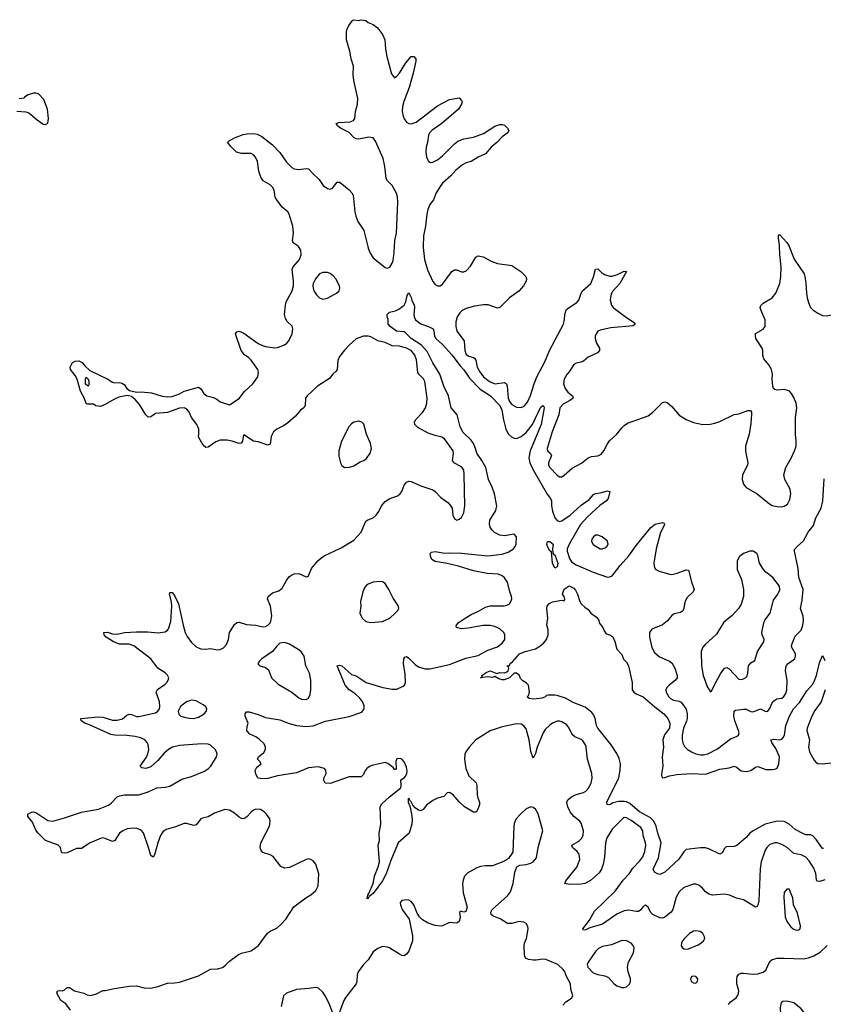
# Model space of a CAD drawing. Header units: inches. Extents: x 1449094 to 1618372, y 389908 to 534307.
# Tile 232 of 256: x 1560374 to 1567096, y 413658 to 421898. Entities that reach past the tile are written whole.
import ezdxf

# ---------------------------------------------------------------- set-up
doc = ezdxf.new("R2010")
doc.units = ezdxf.units.IN
doc.header["$MEASUREMENT"] = 0
doc.layers.add('B5461', color=7, linetype='Continuous')
doc.layers.add('B5462', color=7, linetype='Continuous')

msp = doc.modelspace()

# ---------------------------------------------------------------- linework, layer by layer
at = {"layer": 'B5461', "color": 5}
for points, elevation in [([(1560799.7, 413610), (1560760.5, 413660.5), (1560717, 413690), (1560686, 413750), (1560689.3, 413770.7), (1560710, 413774.8), (1560730, 413771), (1560744.7, 413775.3), (1560770, 413798), (1560790, 413797.3), (1560832, 413772), (1560910, 413752.3), (1560937.3, 413737.3), (1560970, 413732.1), (1561015.8, 413744.2), (1561070, 413773), (1561090, 413773), (1561168, 413790), (1561290, 413808.4), (1561350, 413812.7), (1561414.6, 413794.6), (1561470, 413793.8), (1561530, 413806.2), (1561610, 413835.3), (1561670, 413836.3), (1561710, 413842), (1561870, 413896.1), (1561970, 413951.8), (1562030, 413954.9), (1562070, 413966.5), (1562095.3, 413984.7), (1562130, 414020.3), (1562205.5, 414074.5), (1562230, 414085.3), (1562310, 414106), (1562370.4, 414149.6), (1562447.5, 414252.5), (1562470, 414269.1), (1562524.7, 414295.3), (1562565.1, 414330), (1562598.9, 414370), (1562666.3, 414473.7), (1562766.6, 414550), (1562810, 414574.9), (1562850, 414610.8), (1562869.6, 414650), (1562876.2, 414750), (1562852, 414830), (1562830, 414857.2), (1562810, 414869.2), (1562790, 414874), (1562770, 414869.2), (1562630, 414803.7), (1562590, 414798), (1562559, 414810), (1562493.6, 414893.6), (1562470, 414907.8), (1562408.5, 414928.5), (1562390, 414949.3), (1562386, 414970), (1562390.9, 415010), (1562463.7, 415150), (1562469.5, 415190), (1562466.6, 415210), (1562439.3, 415250), (1562419.3, 415270), (1562387.7, 415287.7), (1562350, 415291.3), (1562330, 415282.9), (1562310, 415267), (1562274.4, 415225.6), (1562250, 415209.7), (1562230, 415212.4), (1562210, 415224), (1562170, 415258.5), (1562130, 415283.1), (1562090, 415288.4), (1562003.5, 415256.5), (1561950, 415225.4), (1561903.1, 415216.9), (1561890, 415209.7), (1561850, 415158.9), (1561830, 415154.5), (1561770, 415170.7), (1561750, 415169.8), (1561676.8, 415143.2), (1561598.6, 415121.4), (1561570, 415101), (1561552.9, 415070), (1561529.1, 415010), (1561501.3, 414910), (1561490, 414889), (1561470, 414902.7), (1561452.2, 414970), (1561410, 415094), (1561390, 415116), (1561356, 415130), (1561330, 415133.2), (1561273.2, 415126.8), (1561235.8, 415110), (1561210, 415089.6), (1561170, 415029.6), (1561150, 415020.5), (1561090, 415046.3), (1561070, 415049.7), (1561050, 415046.6), (1560963.8, 415010), (1560890, 414962), (1560850, 414960.7), (1560770, 414926.3), (1560750, 414922.4), (1560730, 414924.5), (1560723.7, 414930), (1560716.2, 414970), (1560697, 414990), (1560590, 415029.8), (1560528.4, 415090), (1560510, 415115.1), (1560481, 415181), (1560442, 415230), (1560442.7, 415250), (1560473.9, 415266.1), (1560490, 415268.8), (1560510, 415264), (1560610, 415194.9), (1560650, 415191.6), (1560750, 415218.2), (1560890, 415266.9), (1561032.3, 415290), (1561115.9, 415324.1), (1561138.7, 415341.3), (1561190, 415393.4), (1561210, 415403.7), (1561250, 415410.3), (1561370, 415410.3), (1561450, 415436.5), (1561521.2, 415470), (1561590, 415475.9), (1561630, 415484.3), (1561730, 415540.7), (1561810, 415565.6), (1561919.7, 415610), (1561952.1, 415630), (1561972.8, 415650), (1562018.9, 415730), (1562025.4, 415750), (1562021.5, 415770), (1562009.7, 415790), (1561970, 415826.6), (1561950, 415834.3), (1561897.6, 415837.6), (1561710, 415824.5), (1561652, 415810), (1561619.1, 415790), (1561581.3, 415758.7), (1561530, 415698.9), (1561470, 415645.6), (1561430, 415632.3), (1561396.5, 415636.5), (1561381.2, 415650), (1561435.2, 415724.8), (1561446.5, 415753.5), (1561453.7, 415790), (1561449.8, 415830), (1561439.7, 415850), (1561420.4, 415870), (1561388.1, 415888.1), (1561340.2, 415900.2), (1561270, 415907.5), (1561169.1, 415909.1), (1561135.6, 415915.6), (1560956.6, 415996.6), (1560918, 416010), (1560888, 416030), (1560886, 416050), (1560889, 416051), (1561030, 416063), (1561070, 416060.5), (1561150, 416035.8), (1561190, 416036.5), (1561232.9, 416047.1), (1561270, 416078), (1561290, 416086), (1561310, 416083.8), (1561350, 416067.2), (1561370, 416067.4), (1561510, 416097.6), (1561530, 416110.7), (1561542.9, 416130), (1561547.6, 416150), (1561542.4, 416190), (1561514.5, 416270), (1561526.9, 416293.1), (1561590, 416335.8), (1561605.6, 416350), (1561616.9, 416370), (1561620.4, 416390), (1561610, 416411.2), (1561590, 416431), (1561529.7, 416470), (1561469.7, 416550), (1561330, 416658.9), (1561290, 416672.1), (1561210, 416670.9), (1561157.6, 416690), (1561097, 416730), (1561079.3, 416750), (1561078, 416770), (1561107.9, 416772.1), (1561150, 416759.5), (1561190, 416754.9), (1561250, 416770.4), (1561350, 416775.9), (1561445.6, 416774.4), (1561533.4, 416766.6), (1561590, 416774.3), (1561610, 416788.9), (1561618.6, 416801.4), (1561638.4, 416861.6), (1561647.2, 416990), (1561643.6, 417023.6), (1561625.8, 417094.2), (1561630, 417104.7), (1561650, 417104), (1561670, 417079.1), (1561702.4, 417010), (1561740.5, 416830), (1561758.8, 416770), (1561775.1, 416735.1), (1561810, 416684.4), (1561850, 416648.3), (1561890, 416632.9), (1561930, 416629.2), (1561970, 416634.9), (1562030, 416623.1), (1562050, 416627.4), (1562077.8, 416642.2), (1562104.4, 416670), (1562119.8, 416710), (1562130, 416770.7), (1562170, 416836.3), (1562190, 416853.4), (1562210, 416856.3), (1562270, 416837.3), (1562350, 416830.6), (1562410, 416817.3), (1562430, 416820.7), (1562450, 416831), (1562469.5, 416850.5), (1562475.9, 416864.1), (1562483.6, 416910), (1562471.3, 416990), (1562446.2, 417050), (1562451.3, 417070), (1562490, 417102.6), (1562540.8, 417119.2), (1562570, 417140.5), (1562610, 417210.6), (1562630, 417237.1), (1562646.6, 417250), (1562670, 417260.4), (1562710, 417263.1), (1562770, 417234.9), (1562782, 417238), (1562790, 417242.8), (1562815.2, 417304.8), (1562867.8, 417370), (1562889.6, 417390), (1562920.9, 417410), (1563062.2, 417477.8), (1563170, 417541.6), (1563229.6, 417610), (1563270, 417700.5), (1563286.9, 417713.1), (1563329.8, 417730.2), (1563357, 417750), (1563378.2, 417781.8), (1563401.3, 417830), (1563430, 417864.9), (1563469.4, 417890), (1563530, 417910.4), (1563553.9, 417926.1), (1563569.8, 417950.2), (1563590, 418002), (1563610, 418028.4), (1563630, 418035.8), (1563650, 418032), (1563730, 417998), (1563830, 417963.7), (1563850.4, 417950), (1563898.2, 417898.2), (1563956.7, 417856.7), (1563976.2, 417836.2), (1563990.5, 417810), (1563996.3, 417750), (1564010, 417721), (1564030, 417710.8), (1564050, 417717.3), (1564070, 417731), (1564090, 417772), (1564098.4, 417830), (1564091.8, 418091.8), (1564088.6, 418128.6), (1564082.2, 418142.2), (1564070, 418155.4), (1564005.1, 418190), (1563993.7, 418210), (1564001.7, 418270), (1563998.9, 418290), (1563928.8, 418388.8), (1563905.1, 418405.1), (1563850, 418416.8), (1563790, 418437.8), (1563703.9, 418483.9), (1563678.4, 418510), (1563675.9, 418530), (1563686.2, 418550), (1563744.2, 418610), (1563769.8, 418650), (1563779.3, 418690), (1563781.8, 418730), (1563763.7, 418870), (1563752.6, 418892.6), (1563713.3, 418930), (1563705.2, 418945.2), (1563692.5, 419050), (1563680.2, 419090), (1563650, 419128.9), (1563609.6, 419150), (1563550, 419165), (1563490, 419167.8), (1563430, 419197.5), (1563370, 419210.6), (1563310, 419242.8), (1563290, 419248.7), (1563250, 419249.8), (1563210, 419236.4), (1563190, 419225.7), (1563130, 419173.3), (1563090, 419130.9), (1563050, 419079.2), (1563033.9, 419046.1), (1563031, 418970), (1563022.4, 418957.6), (1562993.4, 418930), (1562965.5, 418894.5), (1562866.3, 418830), (1562777.8, 418750), (1562764.2, 418730), (1562760.7, 418670), (1562750.9, 418649.1), (1562722, 418630), (1562680, 418580), (1562616.5, 418523.5), (1562581.7, 418498.3), (1562524.2, 418470), (1562496.5, 418450), (1562478, 418410), (1562470, 418345.2), (1562450, 418336.9), (1562370, 418364.4), (1562330, 418371), (1562250, 418424.5), (1562242.3, 418410), (1562238.5, 418370), (1562225.9, 418354.1), (1562210, 418351.6), (1562150.4, 418370.4), (1562110, 418377.9), (1562050, 418378.1), (1562015.9, 418364.1), (1561950, 418321.3), (1561930, 418317), (1561910, 418336), (1561874.5, 418394.5), (1561869.7, 418410), (1561873.3, 418430), (1561871.2, 418470), (1561856.9, 418510), (1561810, 418569.6), (1561790, 418618.4), (1561770, 418641), (1561748.8, 418648.8), (1561710, 418647.3), (1561610, 418609.9), (1561510, 418602.5), (1561470, 418573), (1561450, 418572.8), (1561430, 418591.3), (1561376.3, 418676.3), (1561340.3, 418720.3), (1561310, 418743.5), (1561273.6, 418753.6), (1561202.4, 418737.6), (1561161.3, 418718.7), (1561090, 418676.2), (1561050, 418661.6), (1561010, 418666), (1560990, 418679), (1560940.4, 418680.4), (1560930, 418686), (1560914, 418734), (1560882, 418790), (1560855.3, 418890), (1560838.9, 418918.9), (1560799, 418970), (1560795.3, 418990), (1560815.3, 419030), (1560838.6, 419041.4), (1560870, 419044), (1560896, 419030), (1560919.8, 418999.8), (1560961, 418961), (1561110.5, 418890.5), (1561150, 418864.7), (1561170, 418858.8), (1561210, 418861), (1561230, 418856), (1561250, 418841), (1561270.7, 418810), (1561293.8, 418793.8), (1561350, 418780.5), (1561390, 418783), (1561475.6, 418775.6), (1561566, 418746), (1561610, 418740.7), (1561650, 418744.6), (1561710, 418766), (1561750, 418788.6), (1561870, 418823.7), (1561889.3, 418809.3), (1561913.6, 418770), (1561939.5, 418750), (1561995.4, 418735.4), (1562021.7, 418721.7), (1562050, 418698.9), (1562130, 418674), (1562210, 418728.4), (1562253.9, 418786.1), (1562325.1, 418850), (1562365.1, 418910), (1562371.5, 418948.5), (1562365.6, 418970), (1562310, 419047.6), (1562290, 419067.8), (1562253.5, 419093.5), (1562227, 419130), (1562179.3, 419270), (1562190, 419286), (1562210, 419290.4), (1562250, 419274.9), (1562370, 419188.9), (1562404, 419170), (1562430, 419161.7), (1562507.3, 419152.7), (1562530, 419155.5), (1562590, 419176.3), (1562609.6, 419190.4), (1562626, 419210), (1562652, 419270), (1562659.3, 419310), (1562654, 419334), (1562611.9, 419371.9), (1562596.2, 419396.2), (1562589.6, 419430), (1562597.6, 419510), (1562604.2, 419535.8), (1562653.6, 419630), (1562665.1, 419670), (1562665.1, 419710), (1562652.3, 419810), (1562660.9, 419830), (1562714, 419890), (1562729.5, 419930), (1562726.6, 419970), (1562706.1, 420000)], 580), ([(1563286.5, 420000), (1563290, 419986), (1563304.6, 419944.6), (1563330, 419906.2), (1563430, 419825.3), (1563450, 419817.6), (1563470, 419826), (1563490, 419860.7), (1563497.2, 419882.8), (1563507.7, 419950), (1563509.9, 420000)], 580), ([(1563749, 420000), (1563748.7, 419990), (1563760.9, 419890), (1563784.7, 419804.7), (1563830, 419707.3), (1563850, 419680.5), (1563870, 419670.6), (1563890, 419670.6), (1563910, 419684), (1563989.7, 419790), (1564010, 419803.1), (1564030, 419803.1), (1564070, 419788.4), (1564090, 419788.4), (1564110, 419797.1), (1564146, 419834), (1564189.4, 419910), (1564210, 419921.6), (1564250, 419914), (1564317.7, 419877.7), (1564370, 419857.1), (1564490, 419840.7), (1564566.8, 419790), (1564606.8, 419750), (1564613.4, 419730), (1564610.6, 419710), (1564587.3, 419670), (1564550, 419626.6), (1564470, 419569.6), (1564390, 419489.6), (1564370, 419483.5), (1564291.5, 419511.5), (1564252.7, 419512.7), (1564178.9, 419501.1), (1564110, 419481.7), (1564075.2, 419464.8), (1564054.7, 419445.3), (1564033.6, 419410), (1564022.3, 419370), (1564022, 419330), (1564032, 419292), (1564091.9, 419210), (1564097.8, 419130), (1564110, 419096.4), (1564130, 419081.2), (1564170, 419071.1), (1564181.6, 419061.6), (1564189.5, 419049.5), (1564201.7, 418990), (1564222, 418950), (1564255.2, 418910), (1564290, 418879.7), (1564310, 418866), (1564350, 418850.2), (1564430, 418860.2), (1564445.3, 418850), (1564452.3, 418830), (1564459.5, 418730), (1564470, 418702.8), (1564490, 418678.5), (1564530, 418655.8), (1564570, 418652.9), (1564595.4, 418664.6), (1564622.7, 418697.3), (1564648, 418752), (1564677.5, 418850), (1564701, 418910), (1564766.8, 419033.2), (1564806, 419130), (1564922, 419350), (1564932.5, 419390), (1564933.5, 419430), (1564941.5, 419458.5), (1564948.8, 419471.2), (1564970, 419489.2), (1565033.3, 419530), (1565050, 419550.4), (1565070.8, 419610), (1565082.4, 419630), (1565152.6, 419690), (1565174.7, 419745.3), (1565190, 419810.8), (1565210, 419813), (1565242.2, 419782.2), (1565266.2, 419766.2), (1565310, 419751.7), (1565330, 419751.7), (1565375.6, 419764.4), (1565430, 419792.7), (1565450.5, 419790.5), (1565394.9, 419690), (1565330, 419620.7), (1565317.8, 419590), (1565312.9, 419550), (1565323.6, 419510), (1565339.3, 419490), (1565450, 419406.4), (1565506.8, 419370), (1565522.8, 419350), (1565504.9, 419335.1), (1565320.2, 419319.8), (1565230, 419298.7), (1565210.8, 419290), (1565195.5, 419270), (1565188, 419250), (1565188, 419230), (1565198, 419190), (1565223, 419150), (1565224.9, 419130), (1565207.3, 419110), (1565130, 419073.7), (1565090, 419040.5), (1565070, 419031.1), (1565030, 419023.1), (1565010, 419010.9), (1564969.6, 418950.4), (1564950, 418928.7), (1564929.5, 418890), (1564924.2, 418850), (1564935.9, 418810), (1564960.4, 418780.4), (1564999.5, 418750), (1565002.6, 418730), (1564975.3, 418710), (1564919.5, 418680.5), (1564893.5, 418650), (1564883, 418590), (1564827.4, 418450), (1564785.4, 418310), (1564790.3, 418290), (1564812.2, 418270), (1564823.1, 418250), (1564797.2, 418190), (1564798.6, 418170), (1564810, 418149), (1564870, 418086.7), (1564890, 418072.4), (1564910, 418072.2), (1564930, 418084.9), (1564994.7, 418145.3), (1565072.9, 418187.1), (1565130, 418232.1), (1565158.4, 418241.6), (1565211.1, 418248.9), (1565237.6, 418262.4), (1565261.7, 418290), (1565290, 418347.7), (1565307.5, 418372.5), (1565370, 418430.4), (1565410, 418483.1), (1565430, 418502), (1565459.5, 418520.5), (1565630, 418583.7), (1565670, 418612), (1565750, 418693.4), (1565770, 418699.1), (1565790, 418693.4), (1565830, 418660.5), (1565890, 418588.2), (1565950, 418552.7), (1566010, 418528), (1566090, 418510.5), (1566150, 418512.7), (1566190, 418521.6), (1566230, 418535.5), (1566350, 418594.9), (1566390, 418598.4), (1566466.4, 418626.4), (1566486.4, 418626.4), (1566494.6, 418614.6), (1566496.1, 418596.1), (1566490, 418518), (1566477, 418430), (1566445.3, 418330), (1566446.1, 418286.1), (1566466.4, 418190), (1566462.4, 418170), (1566421.5, 418090), (1566418.9, 418050), (1566428.5, 418010), (1566450, 417981.6), (1566542.8, 417930), (1566646.9, 417846.9), (1566670, 417833.4), (1566710, 417823), (1566750, 417822), (1566770, 417827.3), (1566795.9, 417844.1), (1566817.5, 417882.5), (1566824.5, 417930), (1566818.4, 417970), (1566775.6, 418050), (1566765.6, 418090), (1566782.6, 418150), (1566830, 418232.7), (1566856.5, 418290), (1566868.8, 418330), (1566869.8, 418370), (1566862.5, 418430), (1566864.1, 418570), (1566874.9, 418650), (1566870.5, 418690), (1566850, 418736.4), (1566830, 418769.7), (1566810, 418791.5), (1566770, 418803.6), (1566710, 418798), (1566690, 418802.7), (1566681.2, 418810), (1566675.1, 418830), (1566669.6, 418889.6), (1566671.6, 418930), (1566664.2, 418970), (1566640.5, 419010), (1566600, 419060), (1566590.9, 419090), (1566589.8, 419129.8), (1566584, 419150), (1566532.7, 419230), (1566529, 419251), (1566529.3, 419270.7), (1566592.5, 419307.5), (1566609, 419330), (1566610, 419386), (1566572.7, 419470), (1566569.2, 419490), (1566574.8, 419505.2), (1566594.2, 419525.8), (1566670, 419570.8), (1566699.5, 419610), (1566732.8, 419690), (1566742.2, 419750), (1566742.6, 419830), (1566731.6, 419931.6), (1566731.2, 420000)], 580), ([(1566810.6, 420000), (1566853.1, 419893.1), (1566935.8, 419770), (1566943.1, 419750), (1566951.6, 419691.6), (1566955, 419610), (1566961.5, 419570), (1566972.2, 419530), (1566990, 419490.4), (1567010, 419470.3), (1567050, 419443.1), (1567090, 419422.8), (1567130, 419420.3), (1567187.2, 419432.8), (1567207.6, 419452.4), (1567216.4, 419470), (1567227, 419513), (1567240.7, 419670), (1567267.2, 419810), (1567276, 419884), (1567288.8, 419931.2), (1567300.7, 419950), (1567308.2, 420000)], 580), ([(1567110, 414699.1), (1567066.2, 414686.2), (1567048.4, 414688.4), (1567040.6, 414700.6), (1567033, 414753), (1567016.7, 414796.7), (1566979.1, 414859.1), (1566950, 414889.7), (1566910, 414908.6), (1566850, 414921.1), (1566793.3, 414970), (1566750, 414995.1), (1566710, 415009.7), (1566690, 415009.7), (1566650, 414994.7), (1566623.1, 414970), (1566611.3, 414948.7), (1566577.2, 414850), (1566567.9, 414792.1), (1566556.5, 414523.5), (1566550, 414488.7), (1566543, 414477), (1566530.4, 414469.6), (1566430, 414533.3), (1566370, 414546.6), (1566312.5, 414572.5), (1566270, 414579.8), (1566170, 414571.2), (1566138.3, 414578.3), (1566110, 414598.4), (1566084.5, 414630), (1566055.2, 414655.2), (1566030, 414663.6), (1566010, 414664.2), (1565930, 414634.3), (1565890, 414599.6), (1565866.6, 414553.4), (1565837.8, 414450), (1565823.1, 414430), (1565770, 414386.3), (1565750, 414379.7), (1565730, 414382.6), (1565669.2, 414409.2), (1565652.1, 414430), (1565630, 414472), (1565610, 414487), (1565590, 414476), (1565571.3, 414448.7), (1565550, 414435.8), (1565530, 414433.5), (1565470, 414444.5), (1565430, 414440.2), (1565369.1, 414410.9), (1565250, 414327.6), (1565142.4, 414297.6), (1565110, 414281.6), (1565090, 414279), (1565084.5, 414290), (1565139.3, 414360.7), (1565182.9, 414437.1), (1565356.5, 414603.5), (1565422.3, 414697.7), (1565472.8, 414750), (1565502.7, 414797.3), (1565561.1, 414858.9), (1565586.6, 414893.4), (1565604.4, 414935.6), (1565611.4, 414990), (1565609.8, 415010), (1565590.7, 415070), (1565588, 415110), (1565570, 415137.8), (1565490, 415196.8), (1565450, 415218), (1565430, 415220.7), (1565423.4, 415216.6), (1565333.5, 415126.5), (1565286.1, 415050), (1565273.2, 415010), (1565266, 414890), (1565255, 414830), (1565241.2, 414790), (1565220.5, 414759.5), (1565150, 414692.6), (1565102.8, 414670), (1565070, 414663.9), (1564970, 414660.5), (1564935.3, 414670), (1564943.7, 414690), (1565034.4, 414805.6), (1565059.3, 414870), (1565054, 414914), (1565036.8, 414936.8), (1564997, 414970), (1564993.2, 414990), (1565050, 415022.6), (1565074.4, 415045.6), (1565088.2, 415070), (1565089.6, 415110), (1565070, 415175.1), (1565059.6, 415190), (1565009.2, 415229.2), (1564979.2, 415270), (1564958.5, 415310), (1564949.7, 415350), (1564959.6, 415370), (1564990, 415392.8), (1565030, 415414.9), (1565090, 415431.7), (1565110, 415442.6), (1565135.6, 415470), (1565154, 415510), (1565162, 415550), (1565161.4, 415590), (1565122.8, 415710), (1565112.9, 415810), (1565106.2, 415830), (1565083.6, 415863.6), (1565070, 415874), (1565017.3, 415897.3), (1564995.9, 415915.9), (1564969.1, 415969.1), (1564950, 415995.4), (1564910, 416021), (1564890, 416027.2), (1564870, 416027.2), (1564830, 416010.9), (1564810, 415995.3), (1564770, 415956.4), (1564751.8, 415930), (1564703.5, 415810), (1564690, 415757.2), (1564670, 415719), (1564650, 415774), (1564636.8, 415870), (1564610, 415964.5), (1564590, 415989.7), (1564570, 416001.7), (1564530, 416004.1), (1564410, 415981.2), (1564310, 415945.3), (1564190, 415871.3), (1564134, 415810), (1564106.7, 415770), (1564098.4, 415750), (1564094, 415710), (1564106.3, 415630), (1564132, 415570), (1564191.5, 415511.5), (1564198.4, 415490), (1564201.3, 415410), (1564206.1, 415386.1), (1564221.6, 415350), (1564221.6, 415330), (1564210, 415295.3), (1564193, 415267), (1564170, 415267), (1564096, 415310), (1564050, 415352.3), (1563999.3, 415410), (1563970, 415429.3), (1563950, 415429), (1563923.1, 415396.9), (1563870, 415383), (1563830, 415363), (1563776.7, 415323.3), (1563750, 415287.3), (1563730, 415275.8), (1563710, 415283.1), (1563683.2, 415303.2), (1563663.7, 415323.7), (1563650, 415351.1), (1563639.4, 415359.4), (1563630, 415382), (1563622.6, 415377.4), (1563624.1, 415350), (1563637.1, 415317.1), (1563651.5, 415251.5), (1563656.3, 415203.7), (1563654.4, 415165.6), (1563632.4, 415090), (1563538.7, 415010), (1563477.5, 414862.5), (1563438.4, 414750), (1563410.1, 414690), (1563330, 414584.2), (1563298.8, 414561.2), (1563290, 414544), (1563280.4, 414540.4), (1563278, 414550), (1563284.7, 414555.3), (1563285.1, 414570), (1563295.1, 414584.9), (1563329.8, 414670.2), (1563342, 414730), (1563372.8, 414807.2), (1563383.2, 414850), (1563373.7, 414990), (1563382.7, 415030), (1563382, 415090), (1563394.2, 415165.8), (1563389.4, 415310), (1563404.4, 415335.6), (1563467, 415393), (1563562.7, 415470), (1563565.8, 415490), (1563562.3, 415537.7), (1563590, 415553.6), (1563603.5, 415570), (1563613.1, 415590), (1563616, 415610), (1563610, 415642.9), (1563590, 415686), (1563570, 415709.6), (1563556, 415716), (1563530, 415711.6), (1563520.8, 415690), (1563522, 415630), (1563518, 415622), (1563510, 415622.4), (1563498.3, 415638.3), (1563453.5, 415673.5), (1563430, 415681.1), (1563330, 415658.7), (1563304.9, 415650), (1563277.1, 415630), (1563262.4, 415610), (1563250, 415581.2), (1563230, 415560.9), (1563130, 415561.6), (1562970, 415506), (1562930, 415509), (1562917.2, 415530), (1562919.3, 415550), (1562938, 415590), (1562936.2, 415616.2), (1562924, 415630), (1562870, 415644), (1562790, 415635.5), (1562690, 415596.2), (1562530.4, 415569.6), (1562450, 415547.6), (1562404.5, 415544.5), (1562366, 415550), (1562350, 415586), (1562344.7, 415615.3), (1562358, 415642), (1562394, 415670), (1562382, 415690), (1562362, 415710), (1562372.7, 415730), (1562415.2, 415764.8), (1562429.7, 415790), (1562431.2, 415810), (1562417.7, 415837.7), (1562377.5, 415877.5), (1562350, 415897.6), (1562299.3, 415919.3), (1562280.2, 415940.2), (1562275.3, 415950), (1562276.4, 415983.6), (1562286, 416010), (1562259, 416070), (1562259, 416090), (1562270, 416104.7), (1562294, 416106), (1562370, 416083.8), (1562430, 416057.6), (1562550, 416039), (1562628.1, 416008.1), (1562690, 415991.7), (1562770, 415983.5), (1562830, 415988.8), (1562932.7, 416027.3), (1563130, 416066.8), (1563237, 416103), (1563255.9, 416130), (1563256.8, 416156.8), (1563245.1, 416185.1), (1563219.1, 416219.1), (1563178.1, 416258.1), (1563129.8, 416290), (1563096.4, 416330), (1563030, 416491), (1563050, 416494.8), (1563070, 416490.6), (1563150, 416418.8), (1563190, 416406), (1563271.2, 416351.2), (1563410.7, 416310), (1563490, 416294.3), (1563530, 416295.2), (1563581, 416319), (1563593.7, 416330), (1563602.7, 416350), (1563599.4, 416419.4), (1563583.5, 416510), (1563587.6, 416550), (1563596.5, 416563.5), (1563610, 416567.3), (1563630, 416553.4), (1563681.3, 416501.3), (1563710, 416482.6), (1563765.9, 416465.9), (1563806, 416466), (1563970, 416502.7), (1564104.8, 416555.2), (1564210, 416576.8), (1564290, 416620.2), (1564371.1, 416650), (1564410, 416679.1), (1564431.8, 416710), (1564433.3, 416750), (1564424.4, 416770), (1564390, 416801.4), (1564350, 416818.6), (1564310, 416827.6), (1564250, 416828.4), (1564126.4, 416806.4), (1564070, 416801.3), (1564028.7, 416810), (1564025.2, 416825.2), (1564041.2, 416850), (1564099.3, 416890), (1564150, 416919.5), (1564213.3, 416946.7), (1564270, 416982.8), (1564310, 416993), (1564428, 416992), (1564450, 416997.3), (1564470.7, 417009.3), (1564486.2, 417033.8), (1564490.8, 417050), (1564488.7, 417070), (1564473.8, 417110), (1564455.4, 417190), (1564430, 417228), (1564410, 417244.1), (1564376.6, 417256.6), (1564284.1, 417264.1), (1564170, 417284.6), (1564043.6, 417323.6), (1563950, 417346.6), (1563850, 417363.7), (1563821.3, 417381.3), (1563809.3, 417409.3), (1563809, 417430), (1563819, 417441), (1563850, 417446), (1563930, 417434), (1563970, 417437.4), (1564070, 417433.1), (1564290, 417410.2), (1564410, 417423.6), (1564458.9, 417441.1), (1564503.7, 417470), (1564519.3, 417490), (1564526.6, 417510), (1564529.3, 417569.3), (1564510, 417592.7), (1564430, 417579.1), (1564390, 417583.5), (1564345.6, 417605.6), (1564325, 417625), (1564310, 417649.7), (1564303.7, 417676.3), (1564306, 417710), (1564355.8, 417790), (1564365.1, 417830), (1564346, 417930), (1564325.9, 417985.9), (1564294.5, 418050), (1564272.6, 418150), (1564240.1, 418210), (1564198.1, 418270), (1564188.3, 418310), (1564170.4, 418350.4), (1564150, 418379), (1564084.5, 418444.5), (1564057.9, 418490), (1564034.1, 418590), (1563983.5, 418650), (1563962.3, 418750), (1563921.8, 418830), (1563887.7, 418930), (1563830, 419026.6), (1563781.7, 419121.7), (1563735.2, 419175.2), (1563649.8, 419230), (1563599.3, 419279.3), (1563590, 419284.7), (1563527, 419290), (1563472, 419330), (1563456, 419350), (1563457.2, 419390), (1563449, 419410), (1563449.2, 419430.8), (1563468, 419450), (1563517.6, 419462.4), (1563544.7, 419475.3), (1563589.2, 419510), (1563603.7, 419536.3), (1563615.3, 419590), (1563630, 419612), (1563650, 419572), (1563654.8, 419550), (1563672.7, 419510), (1563676.4, 419490), (1563671.6, 419430), (1563674.3, 419410), (1563686.3, 419386.3), (1563730, 419352.4), (1563794.8, 419330), (1563831.6, 419311.6), (1563839.5, 419290), (1563844.2, 419250), (1563854.3, 419230), (1563910, 419178.8), (1563990, 419091.8), (1564059.8, 418999.8), (1564090, 418968.3), (1564137.2, 418897.2), (1564227, 418807), (1564313.4, 418750), (1564389.4, 418670), (1564407.1, 418630), (1564420.6, 418550), (1564440.5, 418470), (1564463.2, 418430), (1564486.7, 418406.7), (1564510, 418395.2), (1564530, 418393.2), (1564570, 418409.4), (1564610, 418442.2), (1564665, 418510), (1564730, 418652), (1564750, 418670.4), (1564759.5, 418659.5), (1564762.4, 418650), (1564735.8, 418510), (1564644.8, 418290), (1564632.7, 418230), (1564641.2, 418190), (1564668.3, 418130), (1564787.2, 417927.2), (1564814, 417890), (1564821.8, 417870), (1564821.9, 417830), (1564830, 417785.3), (1564850, 417730.3), (1564870, 417706.2), (1564890, 417699.7), (1564910, 417705), (1564979.8, 417750), (1565070, 417834.4), (1565136.5, 417883.5), (1565175.2, 417924.8), (1565190, 417932.2), (1565230, 417937.1), (1565290, 417954.8), (1565312, 417950), (1565296.4, 417890), (1565283, 417870), (1565226.9, 417833.1), (1565123.6, 417736.4), (1565066.3, 417673.7), (1564971.2, 417510), (1564954.2, 417470), (1564953.9, 417450), (1564973.6, 417390), (1564990, 417361.6), (1565030, 417335.4), (1565170, 417274), (1565290, 417233.7), (1565310, 417234), (1565330, 417244.4), (1565342.4, 417257.6), (1565396.4, 417330), (1565469.8, 417410), (1565530, 417496.9), (1565652.9, 417647.1), (1565690, 417677.1), (1565750, 417690.7), (1565764.7, 417684.7), (1565766.8, 417670), (1565735.1, 417604.9), (1565696.9, 417470), (1565679.8, 417350), (1565685, 417310), (1565696.4, 417296.4), (1565722.2, 417282.2), (1565810, 417256.5), (1565830, 417256.1), (1565874.6, 417265.4), (1565950, 417294.9), (1565970, 417290.8), (1565994.5, 417194.5), (1566016.3, 417130), (1566006.8, 417110), (1565958.4, 417061.6), (1565943.1, 417036.9), (1565934.4, 417010), (1565930.3, 416970), (1565921.6, 416950), (1565903.1, 416936.9), (1565850, 416924.7), (1565830, 416911.3), (1565791.8, 416868.2), (1565750, 416833.7), (1565662.6, 416797.4), (1565642, 416770), (1565641.3, 416730), (1565662.5, 416642.5), (1565683.4, 416603.4), (1565726.4, 416566.4), (1565810, 416528.9), (1565830, 416515.3), (1565854.9, 416470), (1565873.8, 416410), (1565872.9, 416390), (1565861.3, 416370), (1565806, 416330), (1565786.7, 416310), (1565779.5, 416290), (1565782.3, 416270), (1565804.9, 416230), (1565817.4, 416217.4), (1565843, 416203), (1565890, 416194.7), (1565906.6, 416186.6), (1565948.8, 416128.8), (1565958.4, 416090), (1565958, 416050), (1565953.3, 416026.7), (1565927.7, 415970), (1565915.2, 415910), (1565915.6, 415875.6), (1565922.6, 415842.6), (1565935.9, 415815.9), (1565960.5, 415790), (1565993.4, 415770), (1566030, 415755.3), (1566070, 415746), (1566094.3, 415745.7), (1566130, 415754.7), (1566210, 415796.9), (1566319.7, 415880.3), (1566370, 415897.8), (1566387.8, 415910), (1566392, 415930), (1566387.8, 415950), (1566356, 416030), (1566346.8, 416070), (1566349.8, 416110.2), (1566361.4, 416118.6), (1566430, 416129.1), (1566450, 416126.5), (1566490, 416107.8), (1566510, 416105.5), (1566570, 416131.8), (1566610, 416110.4), (1566630, 416108.5), (1566650, 416132.7), (1566665.9, 416174.1), (1566681.3, 416198.7), (1566706.4, 416213.6), (1566750, 416221.2), (1566766.2, 416233.8), (1566782, 416258), (1566790.9, 416290), (1566793.5, 416370), (1566781, 416450), (1566782.2, 416477.8), (1566787.5, 416492.5), (1566803.7, 416510), (1566857, 416550), (1566863.6, 416570), (1566863, 416590), (1566831.6, 416650), (1566833.3, 416670), (1566861.2, 416738.8), (1566911.6, 416788.4), (1566925.5, 416830), (1566931.4, 416870), (1566927, 416907), (1566905.7, 416970), (1566919.9, 417040.1), (1566928.3, 417130), (1566892.7, 417230), (1566885.6, 417305.6), (1566855.1, 417450), (1566856, 417464), (1566877.2, 417490), (1566930, 417535.5), (1566969.8, 417610), (1567013.9, 417666.1), (1567033.8, 417730), (1567078.7, 417810), (1567092.4, 417870), (1567103.3, 418056.7)], 560), ([(1567097.2, 414962.8), (1567090, 414961.3), (1567038.1, 415038.1), (1567010, 415069), (1566990, 415076.5), (1566950, 415077.5), (1566930, 415083.2), (1566859.7, 415119.7), (1566810, 415165.7), (1566770, 415188.2), (1566710, 415191.2), (1566610, 415164.4), (1566509.2, 415110), (1566480.6, 415090), (1566450, 415053.7), (1566371.8, 414988.2), (1566350, 414979.5), (1566284, 414976), (1566270, 414962), (1566250, 414926), (1566230, 414915.1), (1566139.1, 414959.1), (1566110, 414967.6), (1566070, 414967.9), (1565950, 414953.5), (1565930, 414935.1), (1565887.8, 414872.2), (1565770, 414764.4), (1565730, 414744.5), (1565710, 414749.4), (1565684.1, 414764.1), (1565674.2, 414790), (1565717.6, 414882.4), (1565740.2, 415010), (1565711.7, 415090), (1565699.4, 415150), (1565679, 415190), (1565650, 415218.3), (1565558.3, 415270), (1565477.4, 415337.4), (1565450, 415351.3), (1565430, 415356.5), (1565384.9, 415355.1), (1565336.5, 415343.5), (1565310, 415327.7), (1565289.7, 415330), (1565286, 415350), (1565290, 415362.8), (1565317.6, 415410), (1565386.9, 415553.1), (1565398.5, 415618.5), (1565399.7, 415670), (1565390, 415714), (1565370, 415758), (1565321.1, 415830), (1565209.8, 415970), (1565199.5, 415990), (1565189, 416050), (1565177.5, 416077.5), (1565161.1, 416101.1), (1565103.4, 416143.4), (1565003, 416183), (1564940, 416220), (1564870, 416242), (1564850, 416246.3), (1564795.3, 416244.7), (1564778, 416242), (1564772, 416230), (1564741.4, 416218.6), (1564671.6, 416211.6), (1564636.5, 416216.5), (1564618, 416230), (1564630, 416242), (1564638.4, 416270), (1564630, 416328), (1564610, 416348.7), (1564584, 416364), (1564563.1, 416383.1), (1564555.3, 416410), (1564530, 416429.2), (1564510, 416429.2), (1564470.5, 416389.5), (1564427.9, 416372.1), (1564410, 416372), (1564382, 416382), (1564350, 416401.2), (1564330, 416392.3), (1564290, 416398.4), (1564229.5, 416389.5), (1564242, 416398), (1564241.2, 416410), (1564276, 416436), (1564310, 416448.2), (1564366.4, 416426.4), (1564390, 416434), (1564430, 416431), (1564450, 416441), (1564459, 416450), (1564466, 416470), (1564462, 416482), (1564448, 416490), (1564470, 416494), (1564478, 416510), (1564497.2, 416522.8), (1564555.3, 416590), (1564602, 416610), (1564690, 416633), (1564726.3, 416653.7), (1564758.4, 416681.6), (1564781.2, 416710), (1564794.5, 416750), (1564794, 416794), (1564784.5, 416830), (1564791.8, 416890), (1564782.7, 416970), (1564785.2, 416990), (1564799, 417010), (1564830, 417026), (1564910, 417041), (1564930, 417034), (1564935.3, 417044.7), (1564929, 417070), (1564916, 417090), (1564919.5, 417110), (1564930, 417130.7), (1564970, 417158.8), (1565010, 417140.7), (1565022.9, 417122.9), (1565039.3, 417090), (1565058.8, 417030), (1565071, 417010), (1565101.1, 416981.1), (1565130, 416961), (1565150.8, 416930.8), (1565198.8, 416898.8), (1565210, 416884.7), (1565218.8, 416870), (1565222.8, 416850), (1565252.1, 416812.1), (1565263.1, 416783.1), (1565279.1, 416759.1), (1565312, 416750), (1565334.4, 416734.4), (1565353.5, 416693.5), (1565370.4, 416630), (1565410, 416584.9), (1565424.9, 416544.9), (1565450, 416520.5), (1565466.3, 416490), (1565497.4, 416350), (1565498.5, 416290), (1565510.1, 416270.1), (1565530, 416256.3), (1565590, 416230.1), (1565610, 416215), (1565686.5, 416146.5), (1565763.5, 416090), (1565796.9, 416050), (1565811.6, 416011.6), (1565810.6, 415970), (1565767.7, 415912.3), (1565755.2, 415870), (1565758.4, 415810), (1565749.3, 415730), (1565753.5, 415650), (1565742.9, 415582.9), (1565742.9, 415570), (1565750, 415554.4), (1565770, 415554.9), (1565808.9, 415571.1), (1565870, 415581.7), (1565990, 415589.5), (1566110, 415584.1), (1566230, 415626.4), (1566310, 415636.2), (1566350, 415650.3), (1566370, 415643.1), (1566410, 415612.8), (1566450, 415606.5), (1566490, 415614.3), (1566530, 415642.4), (1566550, 415646.9), (1566615.8, 415624.2), (1566670, 415622.8), (1566690, 415625), (1566710, 415634), (1566725, 415670), (1566729.8, 415730), (1566699.9, 415799.9), (1566664.7, 415850), (1566658.4, 415870), (1566682.9, 415877.1), (1566730, 415872), (1566750, 415876.9), (1566761.8, 415890), (1566770.5, 415910), (1566784.1, 415990), (1566812.8, 416070), (1566848.2, 416130), (1566896.9, 416183.1), (1566958.6, 416281.4), (1567005.5, 416334.5), (1567020.2, 416359.8), (1567038.8, 416410), (1567064.2, 416515.8), (1567090, 416578), (1567110, 416536)], 540), ([(1567111, 416289), (1567078.2, 416190), (1567024.5, 416115.5), (1566999.8, 416070), (1566960.6, 415970), (1566959.6, 415950), (1566980.4, 415870), (1566971.9, 415810), (1566979.7, 415770), (1567020, 415700), (1567030, 415687.2), (1567050, 415673.8), (1567090, 415670.9), (1567210, 415683.1)], 540), ([(1564917.2, 413650), (1564942.3, 413677.7), (1564990.8, 413709.2), (1565001.6, 413730), (1564985.8, 413785.8), (1564982, 413830), (1564947, 413890), (1564934.5, 413930), (1564920.7, 413950), (1564874.5, 413990), (1564773.9, 414033.9), (1564750, 414036.8), (1564693.6, 414026.4), (1564673.1, 414026.9), (1564630, 414032.4), (1564603.9, 414043.9), (1564595.8, 414070), (1564593.2, 414150), (1564596.4, 414170), (1564614.3, 414210), (1564627.8, 414290), (1564626, 414310), (1564610, 414334.3), (1564590, 414345.7), (1564550, 414350.8), (1564490, 414334), (1564454, 414334), (1564392.4, 414372.4), (1564334.9, 414394.9), (1564317, 414410), (1564314, 414430), (1564325.1, 414450), (1564454.3, 414565.7), (1564479.5, 414600.5), (1564502.2, 414670), (1564515.1, 414764.9), (1564531.5, 414808.5), (1564556.6, 414823.4), (1564610, 414828.9), (1564650, 414839.5), (1564670, 414850.4), (1564697.2, 414882.8), (1564711.5, 414970), (1564751.2, 415110), (1564711.1, 415251.1), (1564689.6, 415289.6), (1564670, 415303.7), (1564650, 415309.4), (1564610, 415294), (1564562.4, 415250), (1564528.5, 415210), (1564510.4, 415170), (1564506.9, 415146.9), (1564499.5, 414930), (1564462.2, 414877.8), (1564430, 414854.7), (1564330, 414815.4), (1564270, 414817.6), (1564230, 414811.9), (1564199.1, 414800.9), (1564123, 414757), (1564096.3, 414730), (1564083.4, 414696.6), (1564079.1, 414670), (1564083, 414590), (1564118, 414470), (1564106, 414434), (1564090, 414429), (1564062.8, 414437.2), (1564052, 414430), (1564058.4, 414390), (1564055.8, 414370), (1564050.3, 414349.7), (1564038.6, 414341.4), (1564030, 414337.6), (1563970, 414342.9), (1563910, 414314), (1563890, 414311.3), (1563850, 414317.4), (1563790, 414337.4), (1563744.2, 414364.2), (1563719.3, 414390), (1563700.1, 414420.1), (1563672.3, 414490), (1563650, 414517.2), (1563630, 414529), (1563610, 414533.2), (1563570, 414528), (1563558, 414510), (1563558.8, 414490), (1563574.8, 414450), (1563630.8, 414370), (1563659.5, 414230), (1563659.5, 414190), (1563630, 414103.7), (1563610, 414076.2), (1563590, 414063.6), (1563570, 414067.6), (1563550, 414078), (1563470, 414128.4), (1563450, 414136), (1563410, 414140.4), (1563370, 414126.3), (1563330, 414096.3), (1563290.2, 414029.8), (1563248.7, 413990), (1563204.2, 413930), (1563196.5, 413903.5), (1563194, 413850), (1563188.7, 413830), (1563101.4, 413718.6), (1563085.7, 413690), (1563050, 413593.2)], 580), ([(1566302.4, 413657.6), (1566321.3, 413678.7), (1566368.1, 413711.9), (1566383.5, 413736.5), (1566389.6, 413770), (1566373.6, 413830), (1566371.7, 413868.3), (1566375.1, 413890), (1566389.3, 413910), (1566410, 413918.4), (1566430, 413919.5), (1566509.5, 413910.5), (1566550, 413913.4), (1566594.2, 413925.8), (1566615.6, 413944.4), (1566650, 414017.3), (1566668, 414032), (1566690, 414039.3), (1566710, 414043.8), (1566770, 414044.9), (1566930, 414038.3), (1566973.2, 414046.8), (1567017.4, 414062.6), (1567070, 414094.9), (1567129.9, 414150.1)], 560), ([(1562990, 413592.7), (1562960.5, 413670), (1562930, 413729.3), (1562910, 413759.5), (1562874.3, 413794.3), (1562850, 413799.5), (1562794, 413790), (1562690, 413782.4), (1562606.8, 413750), (1562582, 413730), (1562560.6, 413639.4)], 580)]:
    msp.add_lwpolyline(points, dxfattribs=dict(at, elevation=elevation))
for points, elevation in [([(1562910, 419782.2), (1562881.3, 419770), (1562848.9, 419730), (1562830.3, 419690), (1562827.2, 419670), (1562830.3, 419650), (1562835.3, 419630), (1562855.8, 419595.8), (1562883, 419570), (1562910, 419560.3), (1562950, 419567.8), (1563023.7, 419610), (1563047.3, 419630), (1563051.1, 419650), (1563048, 419670), (1563019.1, 419730), (1562995.6, 419755.6), (1562972.4, 419772.4), (1562950, 419781.2)], 580), ([(1560930, 418906), (1560922, 418890), (1560922, 418850), (1560950, 418834), (1560955.3, 418844.7), (1560955.3, 418870), (1560950, 418886)], 580), ([(1563210, 418539.3), (1563170, 418529.3), (1563150, 418516), (1563128, 418490), (1563064.9, 418370), (1563042.4, 418290), (1563044.1, 418244.1), (1563058.8, 418190), (1563070, 418166), (1563090.8, 418150.8), (1563134, 418154), (1563170, 418164.4), (1563222, 418198), (1563254, 418210), (1563274.9, 418225.1), (1563304.5, 418270), (1563316.2, 418310), (1563307.3, 418350), (1563274.7, 418430), (1563253.1, 418513.1), (1563235.3, 418530)], 620), ([(1564850, 417309), (1564829.7, 417350), (1564824, 417444), (1564810, 417454), (1564788, 417490), (1564784.2, 417510), (1564790, 417530.6), (1564810, 417532.2), (1564835.8, 417510), (1564831.6, 417470), (1564834.6, 417434.6), (1564842, 417422), (1564850, 417419.1), (1564874.3, 417350), (1564870, 417319)], 540), ([(1565210, 417585.1), (1565190, 417582.9), (1565173.4, 417570), (1565161.3, 417550), (1565157.6, 417530), (1565170, 417505.5), (1565230, 417470.6), (1565250, 417470.7), (1565270, 417477.3), (1565285.2, 417490), (1565298, 417510), (1565290, 417535.1), (1565245.2, 417570)], 580), ([(1566482, 417450), (1566430, 417431.8), (1566394.8, 417405.2), (1566376.5, 417370), (1566376.2, 417296.2), (1566413.4, 417213.4), (1566429.1, 417130), (1566428.1, 417071.9), (1566410, 417007), (1566390, 416973.6), (1566330, 416909.5), (1566264, 416856), (1566203.4, 416756.6), (1566108.2, 416670), (1566090, 416646), (1566075.3, 416610), (1566078, 416490), (1566090.4, 416410), (1566128.3, 416308.3), (1566144.7, 416290), (1566150, 416274), (1566162, 416278), (1566180.1, 416319.9), (1566236.9, 416423.1), (1566270, 416470.3), (1566290, 416475.3), (1566310, 416464.2), (1566390, 416378.4), (1566410, 416375.3), (1566430, 416381.1), (1566448.5, 416391.5), (1566457.6, 416402.4), (1566466.2, 416430), (1566471, 416490), (1566490, 416514.6), (1566523.6, 416536.4), (1566546.6, 416610), (1566599.7, 416690), (1566602.6, 416710), (1566584.7, 416750), (1566581.4, 416770), (1566597.8, 416850), (1566608.4, 416871.6), (1566652, 416930), (1566678.7, 417041.3), (1566715.4, 417090), (1566733.9, 417126.1), (1566730, 417157), (1566674.7, 417230), (1566615.6, 417275.6), (1566596.3, 417296.3), (1566563, 417350), (1566550, 417413.2), (1566539.5, 417430), (1566510, 417449.5)], 580), ([(1563390, 417197.4), (1563330.2, 417189.8), (1563279.3, 417170), (1563262, 417150), (1563243.1, 417110), (1563224.9, 417030), (1563226.4, 416990), (1563219.5, 416930), (1563239.5, 416890), (1563270, 416862.6), (1563310, 416854), (1563410, 416862.6), (1563469.8, 416890.2), (1563514.5, 416930), (1563534.5, 416950), (1563544.5, 416970), (1563542, 416990), (1563497.8, 417057.8), (1563461.4, 417130), (1563430, 417178.3), (1563410, 417192.9)], 580), ([(1562590, 416685.1), (1562550, 416679.3), (1562523.9, 416656.1), (1562487.7, 416610), (1562400.7, 416550), (1562378.8, 416530), (1562366.8, 416506.8), (1562382, 416490), (1562430, 416475.5), (1562455.6, 416455.6), (1562481.6, 416390), (1562536.3, 416336.3), (1562650.2, 416270.2), (1562710, 416221.3), (1562730, 416212.4), (1562770, 416208), (1562790, 416218.8), (1562805.1, 416250), (1562809.7, 416290.3), (1562809.7, 416370), (1562798.7, 416430), (1562768.7, 416490), (1562754, 416570), (1562730, 416604), (1562710, 416623.1), (1562630, 416672.8)], 580), ([(1561810, 416202), (1561770, 416189.7), (1561720.4, 416150), (1561700.5, 416110), (1561705.3, 416085.3), (1561722.8, 416070), (1561750, 416060.3), (1561791.4, 416051.4), (1561830, 416050.2), (1561870, 416061.5), (1561918.3, 416090), (1561937.2, 416110), (1561939.7, 416130), (1561928.2, 416150), (1561910, 416164.7), (1561850, 416197.8)], 580), ([(1566790, 414622.7), (1566770, 414594), (1566764.9, 414555.1), (1566778.2, 414390), (1566792, 414352), (1566825.5, 414305.5), (1566845.5, 414290), (1566870, 414279), (1566890, 414281.1), (1566901.6, 414290), (1566906, 414314), (1566879.4, 414419.4), (1566847.6, 414490), (1566841.6, 414550), (1566810, 414621.2)], 580), ([(1566030, 414272.3), (1566010, 414269.4), (1565977.3, 414250), (1565936.3, 414210), (1565919.1, 414190), (1565910.6, 414170), (1565908.4, 414148.4), (1565918.8, 414130), (1565930, 414122), (1565950, 414118), (1565970, 414123), (1566050, 414156.3), (1566073.2, 414170), (1566094, 414190), (1566104, 414210), (1566103.1, 414223.1), (1566088.7, 414250), (1566066, 414266)], 580), ([(1565411.4, 414191.4), (1565323.5, 414156.5), (1565250, 414141), (1565215.3, 414124.7), (1565190, 414099.5), (1565130.5, 414010), (1565122, 413990), (1565127.3, 413970), (1565170, 413921.6), (1565210, 413906.4), (1565270, 413895.5), (1565300.9, 413880.9), (1565347.3, 413830), (1565370, 413813.4), (1565410, 413799.1), (1565430, 413798), (1565450, 413804), (1565474.9, 413825.1), (1565484.5, 413850), (1565483.6, 413870), (1565465.1, 413930), (1565458.9, 413970), (1565468, 414010), (1565509.6, 414090), (1565514.5, 414130), (1565506.6, 414150), (1565489.2, 414170), (1565454, 414190)], 580), ([(1566010, 413893.6), (1565998, 413890), (1565985.5, 413870), (1565991, 413850), (1566010, 413837.3), (1566030, 413836), (1566044, 413850), (1566046, 413870), (1566030, 413891.5)], 580), ([(1566790, 413683.7), (1566758, 413682), (1566742.8, 413670), (1566734.9, 413630), (1566739.5, 413570), (1566737, 413510), (1566756.3, 413416.3), (1566756, 413350), (1566760.8, 413320.8), (1566780.4, 413290), (1566810, 413268.9), (1566850, 413260.9), (1566890, 413267.4), (1566930, 413287), (1567001.2, 413338.8), (1567016.2, 413363.8), (1567024.9, 413395.1), (1567028.5, 413450), (1567024.7, 413484.7), (1567010, 413509.5), (1566976.8, 413536.8), (1566910, 413619.3), (1566850, 413669)], 560)]:
    msp.add_lwpolyline(points, close=True, dxfattribs=dict(at, elevation=elevation))
at = {"layer": 'B5462', "color": 5}
for points, elevation in [([(1563509.9, 420000), (1563512.2, 420050), (1563525.2, 420110), (1563536.9, 420370), (1563534.6, 420414.6), (1563526.5, 420446.5), (1563490, 420509.7), (1563451.1, 420550), (1563439.7, 420570), (1563428.8, 420670), (1563414.9, 420734.9), (1563350, 420881.2), (1563330, 420909.4), (1563295.1, 420915.1), (1563210, 420898), (1563190, 420900.5), (1563170, 420912), (1563130, 420955.1), (1563057.2, 420990), (1563033.2, 421010), (1563022, 421030), (1563043.3, 421036.7), (1563138.2, 421041.8), (1563166.9, 421053.1), (1563176.9, 421070), (1563184.2, 421130), (1563201.1, 421190), (1563203, 421237), (1563169.8, 421390.2), (1563164.4, 421435.6), (1563167.6, 421510), (1563146.9, 421570), (1563134.7, 421634.7), (1563106.6, 421730), (1563106.8, 421793.2), (1563110, 421814), (1563128, 421850), (1563158, 421890), (1563170, 421896), (1563210, 421890.4), (1563230, 421897.8), (1563270, 421891.6), (1563290, 421875.3), (1563330, 421857), (1563368.2, 421830), (1563410, 421774.8), (1563427.4, 421730), (1563432.8, 421650), (1563444.6, 421590), (1563485.5, 421445.5), (1563510, 421412), (1563530, 421426), (1563550, 421451), (1563603.5, 421536.5), (1563649, 421590), (1563670, 421591), (1563686.8, 421570), (1563687.3, 421550), (1563666, 421450), (1563632.5, 421330), (1563586.2, 421213.8), (1563576.6, 421170), (1563573.9, 421130), (1563581.6, 421090), (1563590, 421066.7), (1563610, 421039), (1563630, 421029.2), (1563650, 421027.2), (1563690, 421039.1), (1563870, 421177), (1563970, 421230.3), (1564050, 421244.7), (1564070, 421222), (1564074, 421210), (1564070.6, 421190), (1564046, 421150), (1563905.3, 421030), (1563825.6, 420974.4), (1563801.5, 420950), (1563792.9, 420930), (1563785.2, 420870), (1563774.3, 420830), (1563772.1, 420790), (1563776, 420750), (1563790, 420716.4), (1563797.1, 420710), (1563810, 420701.7), (1563830, 420704.4), (1563870, 420725.4), (1563910, 420758.2), (1564010, 420859.6), (1564038.4, 420881.6), (1564090, 420900.6), (1564170, 420915.2), (1564253.5, 420946.5), (1564350, 421007.2), (1564390, 421020.3), (1564410, 421020.2), (1564430, 421013.8), (1564455.8, 420990), (1564464.9, 420970), (1564456.3, 420950), (1564410, 420916.2), (1564365.7, 420870), (1564318.9, 420830), (1564270, 420776.3), (1564210, 420747.3), (1564151.8, 420710), (1564110, 420699.8), (1564077.9, 420682.1), (1564022.9, 420637.1), (1563980.8, 420590), (1563911.5, 420530), (1563896.5, 420510), (1563858.8, 420450), (1563835.5, 420390), (1563806.2, 420350), (1563789.5, 420310.5), (1563779.4, 420270), (1563768.7, 420170), (1563751.7, 420090), (1563749, 420000)], 580), ([(1560350, 421131.3), (1560425.4, 421125.4), (1560450, 421118), (1560519, 421059), (1560570, 421024.7), (1560590, 421022), (1560608, 421032), (1560615.1, 421070), (1560607, 421150), (1560574.5, 421230), (1560530, 421276.2), (1560510, 421284.2), (1560490, 421283.5), (1560444, 421270), (1560414.8, 421250), (1560410, 421242), (1560370, 421235.1)], 620), ([(1562706.1, 420000), (1562703.6, 420003.6), (1562661.2, 420030), (1562657, 420050), (1562663.6, 420110), (1562658.4, 420170), (1562629.5, 420270), (1562617, 420290), (1562569.5, 420330), (1562523.7, 420390), (1562511.7, 420411.7), (1562502.9, 420470), (1562490, 420497.2), (1562470, 420516), (1562410, 420549.3), (1562390, 420581.2), (1562373.3, 420630), (1562363.5, 420710), (1562346.8, 420746.8), (1562330, 420765.6), (1562310, 420776.9), (1562230, 420778), (1562188, 420790), (1562138.6, 420838.6), (1562115.3, 420870), (1562120.2, 420879.8), (1562169.7, 420910.3), (1562243.8, 420936.2), (1562277.2, 420942.8), (1562330, 420945), (1562359.2, 420939.2), (1562399.1, 420919.1), (1562489.3, 420850), (1562550, 420785), (1562605.8, 420705.8), (1562650, 420661.3), (1562670, 420650.4), (1562710, 420643.1), (1562770, 420653.7), (1562790.2, 420650.2), (1562825.7, 420610), (1562880.5, 420560.5), (1562913.4, 420510), (1562950, 420484.4), (1562970, 420480.5), (1562990, 420487.3), (1563030, 420538.8), (1563050, 420537.3), (1563070, 420524.9), (1563130, 420473), (1563152.7, 420450), (1563162.4, 420430), (1563177.6, 420290), (1563186.4, 420253.6), (1563203.8, 420210), (1563252.8, 420132.8), (1563286.5, 420000)], 580), ([(1566731.2, 420000), (1566731.1, 420011.1), (1566722.4, 420070), (1566722.7, 420090), (1566730, 420101), (1566791.8, 420031.8), (1566810, 420001.6), (1566810.6, 420000)], 580)]:
    msp.add_lwpolyline(points, dxfattribs=dict(at, elevation=elevation))

doc.saveas('drawing.dxf')
